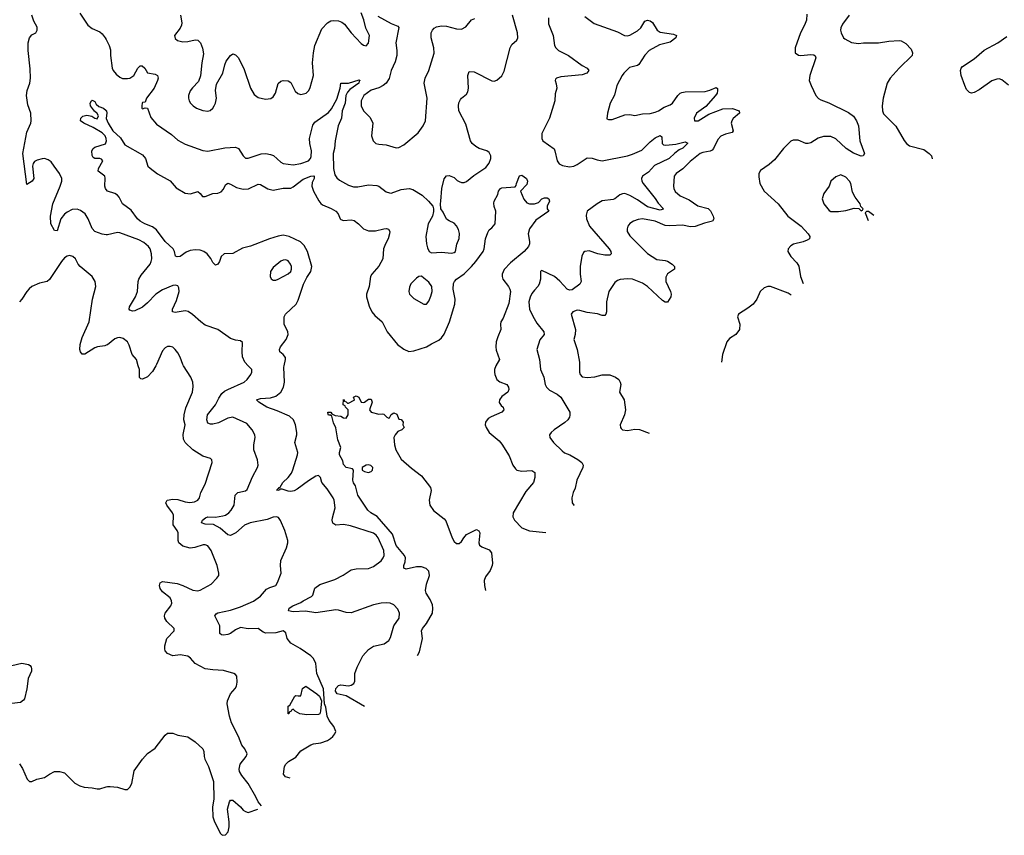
# Model space of a CAD drawing. Header units: inches. Extents: x 2001573 to 2220545, y 644482 to 846830.
# Tile 252 of 256: x 2129312 to 2137150, y 686263 to 692755. Entities that reach past the tile are written whole.
import ezdxf

# ---------------------------------------------------------------- set-up
doc = ezdxf.new("R2010")
doc.units = ezdxf.units.IN
doc.header["$MEASUREMENT"] = 0
for name, color, linetype in [('C1628', 7, 'Continuous'), ('C1629', 7, 'Continuous'), ('C1638', 7, 'Continuous'), ('C1639', 7, 'Continuous')]:
    doc.layers.add(name, color=color, linetype=linetype)

msp = doc.modelspace()

# ---------------------------------------------------------------- linework, layer by layer
at = {"layer": 'C1628', "color": 5, "elevation": 280}
for points in [[(2129170, 687596.9), (2129330, 687631.7), (2129381.8, 687621.8), (2129394.5, 687614.5), (2129402.4, 687602.4), (2129406.5, 687590), (2129405, 687570), (2129379.6, 687510), (2129370, 687428.7), (2129350.3, 687350), (2129342.3, 687337.7), (2129319.6, 687320.4), (2129250, 687312.8)], [(2129310, 686831), (2129335.6, 686795.6), (2129370.7, 686710.7), (2129390, 686691.3), (2129410, 686691), (2129449.4, 686710.6), (2129510, 686722.8), (2129549, 686750), (2129590, 686770.6), (2129630, 686770.6), (2129670, 686759.1), (2129750, 686678.8), (2129790, 686657.3), (2129826.2, 686646.2), (2129890, 686641.3), (2129930, 686631.8), (2129950, 686633.4), (2130000, 686648.9)]]:
    msp.add_lwpolyline(points, dxfattribs=at)
at = {"layer": 'C1629', "color": 5}
for points, elevation in [([(2130000, 691043.5), (2129970, 691048), (2129910, 691069.6), (2129890, 691092.7), (2129856.8, 691170), (2129832.1, 691210), (2129796.8, 691236.8), (2129770, 691246.8), (2129730, 691243.5), (2129690, 691223.5), (2129670, 691206.4), (2129640.2, 691170), (2129610, 691072.7), (2129590, 691078), (2129560.3, 691130), (2129556.5, 691190), (2129575.6, 691290), (2129634, 691430), (2129646.6, 691470), (2129647.8, 691490), (2129630, 691529.3), (2129587.8, 691590), (2129562, 691622), (2129539.3, 691639.3), (2129510, 691648.5), (2129490, 691647.6), (2129450, 691636.5), (2129430, 691624.7), (2129418.3, 691610), (2129413.7, 691590), (2129424.7, 691490), (2129410.7, 691469.3), (2129370, 691444), (2129336.6, 691690), (2129370, 691860.5), (2129400.5, 691930), (2129404.7, 691950), (2129400.3, 692010), (2129377.5, 692077.5), (2129367.3, 692150), (2129370.9, 692190), (2129392.2, 692250), (2129399.1, 692290), (2129395.9, 692364.1), (2129380.1, 692510), (2129380.4, 692570), (2129390, 692611.5), (2129410, 692633.8), (2129441.6, 692650), (2129452, 692670), (2129450, 692694.5), (2129423.7, 692743.7), (2129407.6, 692790)], 260), ([(2129790, 692807.8), (2129855.3, 692710), (2129890, 692683.6), (2129950, 692658.3), (2129970, 692642), (2129993.4, 692610), (2130000, 692597.6)], 260), ([(2130000, 691807.6), (2129999.6, 691810), (2129991.5, 691830), (2129970, 691853), (2129896.9, 691896.9), (2129824, 691930), (2129795.3, 691950), (2129798, 691970), (2129813.6, 691986.4), (2129846.3, 691993.7), (2129885.7, 691985.7), (2129910, 691970.8), (2129930, 691966.8), (2129932, 691970), (2129939.5, 691990), (2129930, 692009), (2129907.7, 692027.7), (2129875.6, 692070), (2129874.5, 692090), (2129884.5, 692110), (2129890, 692114.4), (2129910, 692104), (2129922.2, 692082.2), (2129942.5, 692062.5), (2129980.5, 692050), (2130000, 692032.5)], 240), ([(2130000, 691972), (2129999.6, 691970), (2130000, 691969.1)], 240), ([(2130000, 691404.2), (2129996, 691410), (2129989.5, 691430), (2129992.3, 691492.3), (2129989.2, 691510), (2129938, 691550), (2129939.5, 691570), (2129973.2, 691630), (2129963.2, 691643.2), (2129950, 691649.3), (2129910, 691649.4), (2129897.6, 691657.6), (2129890, 691674), (2129885.6, 691710), (2129896.3, 691730), (2129910, 691740.9), (2129994.7, 691765.3), (2130000, 691781.3)], 240), ([(2130000, 690163.3), (2129990, 690159.3), (2129930.9, 690150.9), (2129910, 690143.4), (2129830, 690092.9), (2129810, 690091.2), (2129796.4, 690110), (2129791.6, 690130), (2129793.8, 690170), (2129810, 690224.4), (2129865.8, 690350), (2129890.9, 690530), (2129919.6, 690630), (2129911.8, 690670), (2129890, 690709.3), (2129794.5, 690790), (2129778.4, 690810), (2129757.6, 690850), (2129736, 690870), (2129710, 690878), (2129690, 690872.6), (2129670, 690859.7), (2129643.9, 690830), (2129550, 690686), (2129530, 690671.5), (2129470, 690658), (2129410, 690630.6), (2129386.9, 690613.1), (2129368.6, 690591.4), (2129330, 690530.8), (2129310, 690508.4)], 280)]:
    msp.add_lwpolyline(points, dxfattribs=dict(at, elevation=elevation))
at = {"layer": 'C1638', "color": 5}
for points, elevation in [([(2130396.2, 690000), (2130370, 689953.3), (2130330, 689913), (2130290, 689892.3), (2130275.5, 689895.5), (2130266.6, 689906.6), (2130265.1, 689970), (2130256.4, 690000)], 280), ([(2131237.2, 686498.3), (2131210, 686528), (2131192.3, 686570), (2131130, 686675.1), (2131079.3, 686739.3), (2131062, 686770), (2131059.5, 686790), (2131067, 686830), (2131114, 686890), (2131122, 686910), (2131105.2, 686950), (2131081.4, 686981.4), (2131054.3, 687050), (2130998.8, 687158.8), (2130981.5, 687210), (2130963, 687310), (2130966.9, 687333.1), (2130991.3, 687388.7), (2131027, 687430), (2131037.6, 687450), (2131042.7, 687482.7), (2131041.2, 687530), (2131030, 687544), (2131018, 687550), (2130934.2, 687574.2), (2130850, 687578.7), (2130788.6, 687588.6), (2130710, 687629.7), (2130672.8, 687672.8), (2130650, 687688.3), (2130590, 687699.7), (2130530, 687691.5), (2130489.6, 687710), (2130469.7, 687730), (2130466.3, 687746.3), (2130467.4, 687770), (2130484.4, 687830), (2130540.9, 687890), (2130541.2, 687910), (2130484.5, 687964.5), (2130468.2, 687990), (2130464, 688010), (2130469.7, 688030), (2130515.3, 688090), (2130523.8, 688110), (2130522, 688130), (2130510, 688153.5), (2130450, 688201.2), (2130430, 688227.3), (2130425, 688250), (2130430, 688271.1), (2130450, 688283.5), (2130566, 688266), (2130611.9, 688251.9), (2130690, 688214.2), (2130730.7, 688209.3), (2130750, 688214.9), (2130837.7, 688262.3), (2130882.9, 688310), (2130896.2, 688330), (2130898.4, 688350), (2130883, 688410), (2130837.7, 688530), (2130810, 688567.6), (2130790, 688575.4), (2130773.9, 688573.9), (2130707.6, 688552.4), (2130670, 688547.4), (2130610, 688563.4), (2130579.8, 688590), (2130572.5, 688610), (2130574.6, 688670), (2130566.6, 688690), (2130535, 688735), (2130537.4, 688810), (2130529.9, 688830), (2130484.2, 688890), (2130475.3, 688910), (2130487, 688930), (2130530, 688938), (2130570, 688936.1), (2130630, 688916.8), (2130667.8, 688912.2), (2130702.8, 688917.2), (2130729.5, 688930), (2130743, 688950), (2130755.1, 688990), (2130790, 689057.3), (2130843.6, 689230), (2130842.7, 689250), (2130830, 689262.7), (2130770, 689279.7), (2130691.6, 689331.6), (2130630, 689389.6), (2130615.5, 689415.5), (2130613.2, 689453.2), (2130628.5, 689530), (2130619.8, 689570), (2130620.8, 689610), (2130635.7, 689664.3), (2130688, 689790), (2130694.2, 689834.2), (2130689.6, 689870), (2130673.6, 689910), (2130616.1, 690000)], 280), ([(2131464.8, 686718.5), (2131427.9, 686727.9), (2131413.3, 686750), (2131420.5, 686810), (2131429.7, 686830), (2131452, 686850), (2131510, 686884.2), (2131550, 686934.3), (2131630, 686984.2), (2131650, 686991.1), (2131710, 686998.5), (2131761.8, 687018.2), (2131787, 687033), (2131804.5, 687050), (2131820.7, 687070), (2131827.6, 687090), (2131814.3, 687130), (2131775.9, 687175.9), (2131760.4, 687210), (2131750, 687282), (2131739.5, 687310), (2131730, 687429.3), (2131677.2, 687550), (2131669.7, 687629.7), (2131651.2, 687671.2), (2131631.2, 687691.2), (2131546, 687750), (2131470, 687793.3), (2131440.5, 687830), (2131430, 687873.2), (2131410.9, 687890.9), (2131350, 687875.4), (2131272.5, 687872.5), (2131250, 687879.4), (2131210, 687907.8), (2131130, 687906.8), (2131070, 687915.9), (2131030, 687898.7), (2130990, 687869.8), (2130970, 687861.5), (2130935.6, 687855.6), (2130918.7, 687858.7), (2130905.6, 687870), (2130904.8, 687930), (2130866, 688010), (2130875.2, 688024.8), (2130890, 688034.6), (2130990, 688056), (2131070, 688080.6), (2131172.9, 688127.1), (2131230, 688167), (2131278, 688222), (2131303.5, 688236.5), (2131350, 688250.4), (2131365.2, 688274.8), (2131393.2, 688350), (2131388.9, 688410), (2131391.9, 688450), (2131436.9, 688550), (2131447.6, 688590), (2131447.6, 688610), (2131422.6, 688690), (2131389.7, 688769.7), (2131372.4, 688792.4), (2131357.4, 688797.4), (2131330, 688794.7), (2131282.8, 688777.2), (2131146.4, 688750), (2131102.3, 688730), (2131031.8, 688670), (2130990, 688649.8), (2130970, 688653.7), (2130907.1, 688707.1), (2130855.3, 688735.3), (2130790, 688739.4), (2130760.5, 688750), (2130766.9, 688770), (2130791.5, 688790), (2130810, 688796.6), (2130870, 688795.9), (2130930, 688805.2), (2130950, 688811.8), (2130978.2, 688830), (2130996.2, 688850), (2131019.4, 688890), (2131028.8, 688971.2), (2131049.8, 688990.2), (2131110, 689004.2), (2131123.9, 689016.1), (2131164.8, 689115.2), (2131205.6, 689190), (2131209.6, 689210), (2131204.2, 689250), (2131176.9, 689330), (2131176.9, 689370), (2131187, 689430), (2131183.7, 689450), (2131163.7, 689490), (2131121.6, 689541.6), (2131010, 689589.7), (2130970, 689583.9), (2130894.7, 689545.3), (2130850, 689534.5), (2130830, 689534.3), (2130810, 689543.6), (2130800.8, 689570), (2130807.1, 689610), (2130870.4, 689689.6), (2130896.7, 689743.3), (2130921, 689779), (2130942.3, 689797.7), (2130967.9, 689812.1), (2131099.7, 689870), (2131123.5, 689890), (2131153, 689930), (2131160.5, 689950), (2131158.9, 689970), (2131131.2, 690000)], 260), ([(2132055.9, 687288.6), (2131912.4, 687372.4), (2131839.5, 687390), (2131826.2, 687410), (2131829.3, 687430.7), (2131850, 687454.7), (2131870, 687461.2), (2131930, 687451.7), (2131950, 687457), (2131971.8, 687470), (2131980.5, 687490), (2131981, 687550), (2131997.8, 687602.2), (2132044.5, 687690), (2132090, 687742.8), (2132130, 687769.1), (2132213.1, 687786.9), (2132250, 687813.4), (2132264, 687836), (2132291.2, 687928.8), (2132331.8, 687990), (2132335.6, 688030), (2132321.7, 688061.7), (2132290, 688098.4), (2132262, 688110), (2132230, 688113.7), (2132190, 688111.7), (2132130, 688098.4), (2131950, 688033.6), (2131910, 688035.9), (2131850, 688054.8), (2131830, 688056.8), (2131670, 688034), (2131586.3, 688046.3), (2131490, 688041.4), (2131452.7, 688050), (2131458.4, 688070), (2131487.3, 688090), (2131550, 688115.2), (2131570, 688130.2), (2131636.3, 688163.7), (2131645.3, 688174.7), (2131662.9, 688230), (2131701.6, 688258.4), (2131821, 688299), (2131887.8, 688332.2), (2131950, 688375.9), (2131990, 688384.5), (2132090, 688386.6), (2132130, 688401.6), (2132190, 688448.1), (2132206.4, 688470), (2132213.5, 688490), (2132209.8, 688530), (2132165, 688630), (2132150, 688652), (2132130, 688666.6), (2131946.7, 688726.7), (2131890, 688735.3), (2131830, 688731.5), (2131806.2, 688746.2), (2131800.5, 688770), (2131802.2, 688790), (2131823.9, 688870), (2131816.4, 688930), (2131808.3, 688950), (2131759.8, 689019.8), (2131716.2, 689070), (2131706.6, 689110), (2131690, 689126.6), (2131670, 689121.6), (2131610, 689085.3), (2131522, 689018), (2131495.9, 689004.1), (2131470, 688999.5), (2131450, 689001.8), (2131400.9, 689019.1), (2131382, 689018), (2131381, 689010), (2131370, 689006), (2131355.3, 689010), (2131364.8, 689015.2), (2131370, 689024.7), (2131376.4, 689023.6), (2131375.3, 689030), (2131386.2, 689033.8), (2131406, 689070), (2131449.8, 689110), (2131475.1, 689144.9), (2131487.9, 689172.1), (2131524.8, 689290), (2131526.6, 689310), (2131503.5, 689390), (2131519.1, 689450), (2131519.7, 689470), (2131507.7, 689530), (2131491.7, 689570), (2131459.2, 689599.2), (2131362.2, 689642.2), (2131279.7, 689670), (2131216.9, 689710), (2131197.2, 689730), (2131230, 689740.3), (2131310, 689743.8), (2131350, 689758), (2131391.4, 689788.6), (2131413.6, 689830), (2131421.3, 689870), (2131414.6, 689990), (2131416.7, 690000)], 240), ([(2133102, 690000), (2133101.3, 689998.7), (2133092.7, 689970), (2133092.4, 689950), (2133094.4, 689930), (2133111.8, 689891.8), (2133133.4, 689873.4), (2133191.5, 689851.5), (2133203.8, 689830), (2133205.5, 689810), (2133199.1, 689790), (2133150, 689756.2), (2133130.5, 689730), (2133128.5, 689708.5), (2133144.4, 689684.4), (2133161, 689670), (2133166, 689650), (2133151, 689630), (2133065.1, 689594.9), (2133040.3, 689579.7), (2133019.1, 689550), (2133018, 689530), (2133024.9, 689510), (2133050.5, 689470), (2133130, 689402), (2133150, 689377.3), (2133210, 689282.8), (2133237.1, 689210), (2133259, 689179), (2133271, 689170), (2133310, 689160.9), (2133390, 689166), (2133414, 689150), (2133414.4, 689110), (2133401.3, 689070), (2133342, 688998), (2133240.3, 688830), (2133237, 688797), (2133250.3, 688770.3), (2133309.2, 688709.2), (2133370, 688685.2), (2133500.2, 688672.1)], 240), ([(2133455.7, 690000), (2133458.3, 689970), (2133485.3, 689910), (2133494.6, 689850), (2133506, 689830), (2133530, 689804.9), (2133590, 689774.6), (2133620.5, 689750), (2133690.4, 689629.6), (2133692.8, 689607.2), (2133688.8, 689590), (2133676.5, 689570), (2133652.5, 689547.5), (2133566, 689490), (2133543, 689470), (2133530.6, 689450), (2133533.4, 689430), (2133562.4, 689390), (2133630, 689321.7), (2133650, 689306.7), (2133690.9, 689290.9), (2133755, 689255), (2133787, 689230), (2133798, 689210), (2133796, 689190), (2133747.6, 689090), (2133735.4, 689024.6), (2133718, 688990), (2133707.7, 688950), (2133710.4, 688910), (2133723.8, 688890), (2133725.6, 688888.6)], 260), ([(2133768.9, 690000), (2133768.9, 689950), (2133774.4, 689930), (2133790, 689912.7), (2133830, 689906.5), (2133890, 689913.2), (2133950, 689928), (2134010, 689927.2), (2134054, 689910), (2134080.7, 689890), (2134093, 689870), (2134096.4, 689850), (2134088.4, 689790), (2134123.1, 689730), (2134134.9, 689650), (2134128.2, 689610), (2134093.4, 689530), (2134094.8, 689510), (2134101.1, 689501.1), (2134112, 689490), (2134150, 689483.8), (2134210, 689495.8), (2134246.2, 689493.8), (2134323.1, 689463)], 280), ([(2132478.9, 687693.4), (2132496, 687724), (2132519.9, 687830), (2132511.1, 687890), (2132519.9, 687910), (2132551, 687949), (2132597.9, 688030), (2132602.4, 688070), (2132597.6, 688097.6), (2132579.4, 688139.4), (2132547, 688190), (2132543.1, 688210), (2132550, 688260.7), (2132573.5, 688330), (2132570, 688365.2), (2132547.7, 688387.7), (2132510, 688399.2), (2132470, 688398.9), (2132390, 688381.2), (2132370, 688388.7), (2132369.5, 688409.5), (2132381.7, 688438.3), (2132384.2, 688470), (2132375.6, 688490), (2132309.9, 688569.9), (2132278.7, 688658.7), (2132159.2, 688799.2), (2132106.9, 688830), (2132083.1, 688850), (2132003.1, 688970), (2131984.4, 689044.4), (2131970, 689069.3), (2131964.4, 689090), (2131969.1, 689169.1), (2131960.4, 689180.4), (2131910, 689189.6), (2131890, 689215.3), (2131883.6, 689243.6), (2131859.3, 689290), (2131857.2, 689310), (2131869.2, 689350), (2131846, 689410), (2131830, 689506), (2131810, 689546), (2131798, 689598), (2131787.3, 689607.3), (2131770, 689608), (2131767.3, 689612.7), (2131766, 689630), (2131790, 689632), (2131798, 689618), (2131823.6, 689603.6), (2131870, 689598), (2131890, 689584.7), (2131910, 689582), (2131928, 689610), (2131926, 689650), (2131906, 689670), (2131902, 689682), (2131886, 689690), (2131890, 689732), (2131898, 689718), (2131910, 689714), (2131922, 689702), (2131930, 689702), (2131974.6, 689725.4), (2131978, 689730), (2131968.7, 689750), (2131990, 689762), (2132011.3, 689750), (2132031.6, 689711.6), (2132046.4, 689706.4), (2132058, 689710), (2132090, 689734), (2132110, 689734), (2132118.8, 689710), (2132096, 689650), (2132110.8, 689630.8), (2132170, 689616), (2132198, 689618), (2132210, 689614), (2132234, 689590), (2132250, 689582), (2132255.3, 689584.7), (2132268.9, 689611.1), (2132290, 689624.7), (2132314.4, 689614.4), (2132330, 689574), (2132350, 689571.3), (2132359.8, 689559.8), (2132364.7, 689550), (2132362, 689530), (2132374, 689510), (2132354, 689490), (2132323.1, 689476.9), (2132300.7, 689450), (2132290.5, 689430), (2132294.9, 689370), (2132306, 689330), (2132350, 689257.6), (2132430, 689185.3), (2132510, 689124.9), (2132583.1, 689030), (2132587, 689007), (2132572.1, 688930), (2132577.8, 688890), (2132607.4, 688847.4), (2132690, 688782.3), (2132705, 688765), (2132754.6, 688630), (2132770, 688600.5), (2132790, 688586), (2132810, 688584.4), (2132830, 688600.5), (2132847.6, 688630), (2132870, 688655.8), (2132950, 688698), (2132966.7, 688686.7), (2132974.9, 688670), (2132967, 688590), (2132972, 688572), (2132990, 688559.5), (2133050, 688533.7), (2133068.2, 688510), (2133076.4, 688430), (2133074, 688410), (2133058, 688370), (2133020.2, 688319.8), (2133009.1, 688290), (2133011.1, 688250), (2133020.7, 688212)], 220), ([(2130000, 686648.9), (2130010, 686652), (2130032.3, 686652.3), (2130090, 686645.5), (2130150, 686627.7), (2130170, 686627.3), (2130190, 686646), (2130203.6, 686676.4), (2130224.4, 686775.6), (2130289.3, 686870), (2130330, 686914.8), (2130390, 686957.3), (2130470, 687061), (2130490, 687076), (2130530, 687076), (2130570, 687061), (2130650, 687046.8), (2130710, 687006.8), (2130770.6, 686950), (2130778, 686930), (2130780.4, 686890), (2130786.4, 686870), (2130815.8, 686810), (2130854.4, 686690), (2130858, 686550), (2130847.3, 686490), (2130850.7, 686410), (2130863, 686370), (2130910, 686278), (2130918, 686270), (2130930, 686262.8), (2130950, 686266.8), (2130972.7, 686290), (2130979.3, 686330), (2130979.3, 686370), (2130965.2, 686470), (2130982, 686530), (2130990, 686542), (2131010, 686542), (2131071.3, 686490), (2131090, 686462), (2131110, 686451.3), (2131130, 686444.7), (2131209, 686471)], 280)]:
    msp.add_lwpolyline(points, dxfattribs=dict(at, elevation=elevation))
for points, elevation in [([(2132090, 689212), (2132070, 689209.3), (2132038, 689190), (2132038, 689170), (2132057.3, 689157.3), (2132090, 689150.8), (2132110, 689158), (2132122, 689170), (2132124, 689190), (2132106.3, 689206.3)], 220), ([(2131597.2, 687222.8), (2131542, 687230), (2131506, 687250), (2131490, 687266), (2131478, 687262), (2131474, 687250), (2131458, 687242), (2131454, 687230), (2131449.5, 687229.5), (2131448.7, 687290), (2131462, 687298), (2131502, 687370), (2131510, 687376), (2131528, 687372), (2131550, 687374), (2131562.7, 687430), (2131590, 687450.6), (2131678, 687390), (2131698, 687370), (2131714, 687334), (2131706.8, 687250), (2131701, 687230), (2131690, 687225.1)], 260)]:
    msp.add_lwpolyline(points, close=True, dxfattribs=dict(at, elevation=elevation))
at = {"layer": 'C1639', "color": 5}
for points, elevation in [([(2130000, 692597.6), (2130025.3, 692550), (2130035.8, 692515.8), (2130036.1, 692470), (2130047.4, 692370), (2130055.3, 692350), (2130079.9, 692319.9), (2130110, 692297), (2130130, 692287.8), (2130170, 692285.8), (2130190, 692290.2), (2130222, 692310), (2130252.6, 692370), (2130270, 692387.4), (2130287.1, 692387.1), (2130308.4, 692370), (2130330.4, 692330.4), (2130390, 692321.1), (2130410.4, 692310), (2130414.6, 692290), (2130409, 692270), (2130382.4, 692210), (2130322, 692130), (2130310, 692098), (2130290, 692095.3), (2130286, 692090), (2130284.7, 692070), (2130284.7, 692050), (2130290, 692044.7), (2130310, 692054), (2130330, 692051), (2130357, 691977), (2130402.6, 691922.6), (2130520, 691840), (2130570, 691795.3), (2130630, 691764.9), (2130770, 691712.7), (2130810, 691708.9), (2130944.6, 691735.4), (2131030, 691739.4), (2131052.8, 691730), (2131090, 691670.5), (2131110, 691652.7), (2131130, 691652.2), (2131234.1, 691685.9), (2131271.6, 691688.4), (2131310, 691682.3), (2131333.4, 691673.4), (2131390, 691621.2), (2131410, 691608.8), (2131490, 691600.1), (2131550, 691610.1), (2131610, 691630.9), (2131626.5, 691650), (2131633.1, 691666.9), (2131635.2, 691710), (2131621.5, 691770), (2131619.2, 691810), (2131644.6, 691915.4), (2131661.9, 691938.1), (2131770, 692016.6), (2131794, 692046), (2131837.8, 692122.2), (2131863.4, 692210), (2131869.8, 692250.2), (2131930.8, 692249.2), (2132015.3, 692275.3), (2132022, 692270), (2132015.6, 692264.4), (2132013, 692250), (2131940.7, 692199.3), (2131921.3, 692178.7), (2131909.5, 692150.5), (2131903.3, 692090), (2131878.9, 692030), (2131874.1, 691970), (2131848.5, 691910), (2131822.7, 691790), (2131817.5, 691730), (2131806.7, 691690), (2131809.5, 691569.5), (2131820.4, 691520.4), (2131835.6, 691495.6), (2131857.6, 691477.6), (2131930, 691438.7), (2131970, 691424.6), (2132004.8, 691424.8), (2132090, 691440.9), (2132154.6, 691434.6), (2132170.3, 691430.3), (2132230, 691385.5), (2132255.2, 691375.2), (2132270, 691374.9), (2132350, 691401.7), (2132411.6, 691411.6), (2132442.5, 691402.5), (2132516.7, 691356.7), (2132567.3, 691310), (2132601, 691270), (2132607.3, 691250), (2132607.3, 691227.3), (2132598.4, 691190), (2132564.9, 691130), (2132545.3, 691030), (2132550.4, 690970.4), (2132559.1, 690939.1), (2132570.7, 690910.7), (2132590, 690898.8), (2132670, 690903.7), (2132750, 690896.5), (2132770, 690901.3), (2132780.7, 690910), (2132791, 690969), (2132810, 691012), (2132813.5, 691053.5), (2132805.1, 691085.1), (2132790, 691113.2), (2132770, 691135.1), (2132730, 691152.3), (2132710, 691166), (2132683.2, 691223.2), (2132665.2, 691250), (2132661.2, 691290), (2132666, 691310), (2132671.6, 691410), (2132691.6, 691488.4), (2132710, 691510.8), (2132730, 691514), (2132770, 691497.3), (2132794, 691474), (2132810, 691465.5), (2132830, 691458), (2132850, 691458), (2132870, 691468), (2132926.3, 691513.7), (2133021.8, 691578.2), (2133050, 691612.7), (2133062.9, 691650), (2133063.7, 691670), (2133050, 691697.2), (2133030, 691710.6), (2132970.5, 691730.5), (2132944.4, 691744.4), (2132914, 691770), (2132899.8, 691790), (2132863.3, 691923.3), (2132808.2, 692030), (2132806.6, 692070), (2132808.5, 692091.5), (2132821.4, 692118.6), (2132829.8, 692130.2), (2132870, 692160.5), (2132880.1, 692179.9), (2132886, 692210), (2132878.4, 692310), (2132890, 692342), (2132930, 692339.1), (2133070, 692267.2), (2133090, 692265.7), (2133110, 692272.9), (2133150, 692308), (2133170, 692344.2), (2133216.2, 692530), (2133230, 692555.8), (2133270, 692592.6), (2133279, 692610), (2133274.7, 692650), (2133235.5, 692790)], 260), ([(2130592.7, 692790), (2130602.4, 692730), (2130601.3, 692710), (2130590, 692686.6), (2130543.8, 692630), (2130550, 692606), (2130568.6, 692588.6), (2130610, 692578.4), (2130650, 692580.4), (2130710, 692595.5), (2130730, 692590.7), (2130750.3, 692570.3), (2130768.5, 692528.5), (2130776.7, 692483.3), (2130763, 692410), (2130752.8, 692307.2), (2130736.7, 692263.3), (2130687.1, 692212.9), (2130670, 692189), (2130657.1, 692150), (2130657.1, 692130), (2130661.6, 692110), (2130672.7, 692090), (2130692.4, 692070), (2130719.1, 692050), (2130770, 692031.8), (2130810, 692026.7), (2130828, 692032), (2130849.7, 692050.3), (2130860.5, 692070), (2130870, 692091), (2130877.7, 692130), (2130871.3, 692190), (2130877.7, 692242.3), (2130929.7, 692330), (2130944.2, 692395.8), (2130955.6, 692424.4), (2130989.7, 692470.3), (2131010, 692482), (2131030, 692475.5), (2131053.7, 692450), (2131098, 692358), (2131150.4, 692210.4), (2131178.8, 692158.8), (2131210, 692135.5), (2131270, 692122.4), (2131311.8, 692128.2), (2131330, 692141.3), (2131348.3, 692170), (2131370, 692246), (2131390, 692266), (2131410, 692271), (2131450, 692267.3), (2131470, 692254), (2131504.8, 692184.8), (2131525.8, 692165.8), (2131550, 692160.4), (2131593.2, 692170), (2131615.1, 692190), (2131625.6, 692214.4), (2131651.5, 692310), (2131643.8, 692410), (2131649.8, 692490), (2131660.7, 692550), (2131717.1, 692682.9), (2131761.6, 692730), (2131790, 692744.2), (2131810, 692747.4), (2131850, 692744.2), (2131875.9, 692735.9), (2131899.2, 692719.2), (2131950, 692650.4), (2132030, 692564.9), (2132050, 692550.7), (2132070, 692547.3), (2132090, 692567.3), (2132096.4, 692630), (2132067.9, 692687.9), (2132053, 692753), (2132031.1, 692810)], 280), ([(2132163.2, 692783.2), (2132270, 692725.3), (2132323.4, 692703.4), (2132331.6, 692691.6), (2132305.6, 692570), (2132315.8, 692510), (2132313.6, 692470), (2132300.5, 692419.5), (2132270, 692349), (2132254.7, 692285.3), (2132230.4, 692250), (2132206, 692230), (2132170, 692211), (2132110, 692192.5), (2132052.8, 692150), (2132029.3, 692110), (2132029.4, 692069.4), (2132048.9, 692030), (2132098.7, 691978.7), (2132116.3, 691950), (2132123, 691930), (2132112.7, 691830), (2132127.3, 691790), (2132146.8, 691770), (2132170, 691763), (2132230, 691757.4), (2132310, 691733.7), (2132330, 691737), (2132370, 691757.6), (2132484.7, 691855.3), (2132523.6, 691910), (2132541.6, 691950), (2132556, 692130), (2132532.6, 692250), (2132540.5, 692290), (2132568.3, 692350), (2132611.3, 692488.7), (2132609, 692530), (2132586.6, 692610), (2132588.1, 692650), (2132597.2, 692670), (2132612.5, 692687.5), (2132630, 692698.4), (2132670, 692706.8), (2132710, 692703.8), (2132790, 692683.1), (2132830, 692679.5), (2132862.6, 692697.4), (2132910, 692753), (2132936.6, 692763.4)], 280), ([(2133522.2, 692770), (2133522.2, 692722.2), (2133558.5, 692630), (2133570.3, 692550), (2133579.5, 692530), (2133600.5, 692510), (2133681.6, 692470), (2133790, 692390.3), (2133831, 692370), (2133844, 692350), (2133827.7, 692330), (2133790, 692315.6), (2133620.6, 692299.4), (2133584.7, 692290), (2133578.8, 692281.2), (2133574.8, 692270), (2133583.8, 692243.8), (2133588.2, 692210), (2133574.6, 692165.4), (2133572.7, 692110), (2133530.4, 691970), (2133469.2, 691850), (2133467.8, 691810), (2133477, 691790), (2133566.1, 691726.1), (2133573.4, 691710), (2133590.2, 691630.2), (2133606.5, 691606.5), (2133633.2, 691593.2), (2133690, 691583.9), (2133722.7, 691590), (2133750, 691602.2), (2133830, 691655.3), (2133870, 691653.6), (2133910, 691638), (2133950, 691632.3), (2134150, 691672.2), (2134190, 691684.1), (2134264.3, 691715.7), (2134330, 691782.2), (2134370, 691813.4), (2134410, 691833.4), (2134423, 691823), (2134425.7, 691770), (2134438.3, 691758.3), (2134454.9, 691754.9), (2134534.9, 691765.1), (2134610, 691781.7), (2134630.5, 691770.5), (2134590, 691732), (2134562.1, 691717.9), (2134527.6, 691692.4), (2134482.5, 691650), (2134367, 691593), (2134318.3, 691541.7), (2134271.5, 691510), (2134262.7, 691490), (2134265.1, 691470), (2134275, 691450), (2134370, 691331.5), (2134394.6, 691294.6), (2134438, 691250), (2134434.6, 691245.4), (2134410, 691238.3), (2134310, 691263.8), (2134230, 691320.5), (2134170, 691355.2), (2134130, 691371.8), (2134110, 691369.7), (2134090, 691359.7), (2134050.4, 691330), (2134035.9, 691324.1), (2133950, 691312), (2133908, 691290), (2133830.5, 691230), (2133822.6, 691197.4), (2133824.6, 691170), (2133847.8, 691110), (2134004.9, 690930), (2134018, 690910), (2134020.5, 690890), (2134010, 690880.7), (2133970, 690880.3), (2133915.1, 690890), (2133846.2, 690913.8), (2133810.7, 690910), (2133799.7, 690900.3), (2133788.1, 690871.9), (2133773.6, 690790), (2133773.6, 690730), (2133780.9, 690670), (2133770, 690649.7), (2133710, 690605.1), (2133690, 690602), (2133670, 690608.7), (2133612.2, 690672.2), (2133570, 690709.8), (2133470, 690759), (2133464, 690756), (2133458, 690750), (2133459.5, 690690), (2133447.6, 690650), (2133437.4, 690630), (2133410, 690603), (2133390, 690575.1), (2133374.8, 690545.2), (2133365.5, 690510), (2133371.5, 690451.5), (2133395.9, 690395.9), (2133430, 690338.7), (2133484.9, 690270), (2133486.8, 690250), (2133452.5, 690207.5), (2133428.9, 690130), (2133451.4, 690050), (2133455.7, 690000)], 260), ([(2133810, 692781.3), (2133884.2, 692724.2), (2134070, 692657.1), (2134127.8, 692627.8), (2134150, 692626.5), (2134170, 692631.7), (2134230, 692665), (2134255.6, 692690), (2134290, 692743), (2134310, 692750.2), (2134330, 692744.9), (2134350, 692732), (2134386.9, 692670), (2134410, 692655.4), (2134518.2, 692638.2), (2134542, 692630), (2134534.6, 692610), (2134490, 692575.7), (2134406.2, 692553.8), (2134322.6, 692510), (2134290, 692472.8), (2134242.3, 692397.7), (2134230, 692388.8), (2134166.7, 692373.3), (2134122.3, 692330), (2134107.4, 692310), (2134067, 692230), (2134046.9, 692153.1), (2134012.7, 692090), (2133990.8, 692010.8), (2133986.8, 691966.8), (2133999.6, 691959.6), (2134030, 691959.1), (2134130, 691997), (2134170, 691999.5), (2134210, 691993.1), (2134270, 692006.5), (2134330, 692007.6), (2134370, 692018.9), (2134398, 692030), (2134442.8, 692057.2), (2134490, 692076.5), (2134509.7, 692090), (2134550.9, 692150), (2134570, 692169.1), (2134584.1, 692175.9), (2134610, 692180.6), (2134770, 692182.3), (2134806.6, 692193.4), (2134856, 692216), (2134868.1, 692208.1), (2134867.4, 692190), (2134863.5, 692170), (2134852.6, 692150), (2134775.4, 692064.6), (2134701.3, 692010), (2134680.5, 691970), (2134684.7, 691950), (2134712.3, 691950), (2134797.2, 692002.8), (2134910, 692046), (2134987.3, 692047.3), (2135040.3, 692030), (2135041.1, 692010), (2134992.1, 691967.9), (2134980.1, 691950), (2134976.8, 691930), (2134992.6, 691870), (2134984.5, 691855.5), (2134930, 691843), (2134893.7, 691826.3), (2134870, 691799.7), (2134835.7, 691730), (2134823.6, 691716.4), (2134810, 691708.8), (2134750, 691697.6), (2134730, 691688.9), (2134650, 691626.4), (2134591.7, 691568.3), (2134538.4, 691530), (2134522.6, 691510), (2134518, 691430), (2134520.3, 691410), (2134530, 691388), (2134570, 691352), (2134642, 691322), (2134710, 691274), (2134791.7, 691251.7), (2134811.9, 691231.9), (2134832, 691190), (2134838.2, 691170), (2134828.2, 691151.8), (2134764.6, 691135.4), (2134690, 691109.4), (2134650, 691105.2), (2134590, 691118), (2134486.7, 691113.3), (2134450, 691116.3), (2134370, 691150.4), (2134269.5, 691170.5), (2134235.4, 691164.6), (2134198, 691150), (2134170, 691131.3), (2134154, 691110), (2134147, 691090), (2134148.8, 691070), (2134170, 691034.9), (2134310, 690894), (2134385.3, 690845.3), (2134450, 690838.4), (2134470, 690832), (2134505.7, 690810), (2134524.2, 690790), (2134523.8, 690770), (2134470, 690731), (2134454.7, 690705.3), (2134455, 690670), (2134493.4, 690590), (2134498.7, 690570), (2134494.9, 690550), (2134470, 690506.6), (2134450, 690506.3), (2134430, 690520.4), (2134308.7, 690630), (2134270, 690658.7), (2134190, 690688.9), (2134150, 690691.7), (2134093.3, 690686.7), (2134070, 690679.7), (2134050, 690662.4), (2134002, 690590), (2133984.6, 690510), (2133983.8, 690430), (2133979.1, 690410), (2133970, 690400.9), (2133950, 690400.7), (2133912.6, 690412.6), (2133830, 690423.1), (2133770, 690440.5), (2133750, 690441.3), (2133714.8, 690430), (2133702, 690410), (2133736.9, 690290), (2133735.3, 690250), (2133722.3, 690210), (2133749, 690130), (2133768.9, 690030), (2133768.9, 690000)], 280), ([(2135579.2, 692799.2), (2135576.9, 692750), (2135560.9, 692710), (2135527.9, 692650), (2135485.7, 692530), (2135484.9, 692490), (2135512.5, 692472.5), (2135530, 692470.4), (2135610, 692478), (2135633.7, 692473.7), (2135646, 692466), (2135650.8, 692450), (2135601.7, 692310), (2135597.4, 692270), (2135611.7, 692230), (2135650, 692150.7), (2135670, 692128.4), (2135690, 692115.8), (2135753, 692093), (2135910, 692015.6), (2135950, 691985.7), (2135973.4, 691950), (2135990, 691910.7), (2136001.1, 691790), (2136037.3, 691690), (2136027.7, 691672.3), (2136010, 691668.2), (2135950, 691692.6), (2135891.3, 691730), (2135810, 691806), (2135770, 691824), (2135710, 691824.7), (2135669.3, 691810.7), (2135610, 691773.3), (2135590, 691768), (2135569.7, 691769.7), (2135510, 691796.3), (2135470, 691795.6), (2135450, 691787), (2135392.7, 691730), (2135321.8, 691638.2), (2135278.9, 691601.1), (2135210, 691554), (2135197.1, 691530), (2135195.2, 691504.8), (2135203.7, 691450), (2135238, 691390), (2135350, 691288.5), (2135426.7, 691190), (2135533.4, 691110), (2135590.3, 691050), (2135601.6, 691030), (2135599.1, 691010), (2135580.5, 690999.5), (2135550, 690987.1), (2135471.5, 690968.5), (2135450, 690955.6), (2135430.5, 690930), (2135428.2, 690910), (2135450.5, 690870), (2135498.4, 690818.4), (2135514.1, 690794.1), (2135527.7, 690710), (2135550.4, 690655.7)], 320), ([(2135914.4, 692790), (2135862, 692718), (2135850.3, 692690), (2135846.7, 692670), (2135850.4, 692650), (2135871.3, 692611.3), (2135881.5, 692601.5), (2135933.4, 692573.4), (2135990, 692564.2), (2136030.2, 692570.2), (2136149.8, 692570.2), (2136230, 692583.1), (2136314, 692590), (2136330, 692586.8), (2136366.2, 692566.2), (2136410, 692518.8), (2136419.3, 692490), (2136417.3, 692470), (2136312.3, 692367.7), (2136242.8, 692290), (2136217.3, 692250), (2136187, 692130), (2136178.9, 692070), (2136179.5, 692030), (2136190, 692004), (2136285.8, 691905.8), (2136352.8, 691792.8), (2136370.8, 691770), (2136396, 691750), (2136510, 691721.1), (2136553, 691690), (2136570, 691670.6), (2136576.7, 691646.6)], 340), ([(2137184.3, 692232.6), (2137130, 692277.1), (2137110, 692283.1), (2137090, 692281.8), (2137051.2, 692268.8), (2136950, 692197), (2136910, 692174.5), (2136890, 692169.6), (2136874.2, 692174.2), (2136850, 692199.3), (2136835.1, 692230), (2136807.6, 692310), (2136800.7, 692350), (2136806.6, 692370), (2136816.9, 692383.1), (2136910, 692443.1), (2136990, 692512.6), (2137097.6, 692570), (2137170, 692619.5)], 340), ([(2130000, 692032.5), (2130002.8, 692030), (2130006.7, 692010), (2130000, 691972)], 240), ([(2130000, 691969.1), (2130015.2, 691930), (2130054.7, 691870), (2130113.7, 691813.7), (2130150, 691758.4), (2130290, 691679.5), (2130313.7, 691650), (2130332.7, 691590), (2130350, 691572.7), (2130410, 691528.7), (2130510, 691472.2), (2130556.9, 691416.9), (2130630, 691373.1), (2130672.7, 691367.3), (2130730, 691386.8), (2130750, 691371), (2130767.9, 691347.9), (2130790, 691348.5), (2130849.8, 691370.2), (2130890, 691373.8), (2130915.6, 691384.4), (2130934.5, 691405.5), (2130950, 691439.3), (2130970, 691452.4), (2130990, 691446.7), (2131038.2, 691418.2), (2131090, 691405.6), (2131132.8, 691407.2), (2131210, 691444.4), (2131230, 691442.4), (2131288.7, 691408.7), (2131330, 691397.7), (2131410, 691414.4), (2131470, 691412.6), (2131490, 691423.2), (2131570, 691486.3), (2131630, 691510.2), (2131652.7, 691512.7), (2131657.3, 691510), (2131655.6, 691490), (2131640.8, 691459.2), (2131636.9, 691430), (2131651.3, 691390), (2131693, 691313), (2131710, 691290.4), (2131722, 691282), (2131791.7, 691251.7), (2131828.4, 691230), (2131846.7, 691210), (2131862.4, 691170), (2131870, 691163.1), (2131890, 691155.3), (2131950, 691161.7), (2131976, 691156), (2132010, 691130.7), (2132050.3, 691090.3), (2132090, 691073.1), (2132145.5, 691074.5), (2132210.4, 691090.4), (2132232.1, 691092.1), (2132247.9, 691087.9), (2132258, 691070), (2132255.8, 691050), (2132244.2, 691010), (2132223.1, 690970), (2132209.1, 690930.9), (2132202, 690850), (2132170, 690793), (2132115.3, 690730), (2132105, 690710), (2132093.6, 690630), (2132073.4, 690570), (2132073.7, 690550), (2132094.7, 690474.7), (2132114.4, 690430), (2132140.2, 690400.2), (2132197.4, 690350), (2132237, 690270), (2132319.3, 690170), (2132370, 690132.2), (2132410, 690114), (2132450, 690118), (2132550, 690150.3), (2132590, 690175.6), (2132650, 690204.9), (2132670, 690222.3), (2132690, 690250.3), (2132733.9, 690350), (2132777.3, 690490), (2132780.2, 690530), (2132762.9, 690610), (2132765.8, 690654.2), (2132772.6, 690670), (2132789.8, 690690.2), (2132850, 690731), (2132910, 690791), (2132944.2, 690830), (2133001.8, 690910), (2133008.9, 690930), (2133020.3, 691010), (2133038.2, 691061.8), (2133050, 691083), (2133070, 691097.1), (2133096.4, 691130), (2133103.5, 691230), (2133090, 691268.7), (2133086.5, 691293.5), (2133089.6, 691310), (2133117.3, 691362.7), (2133124.5, 691390), (2133139.7, 691410), (2133150, 691415.9), (2133256.9, 691423.1), (2133265.8, 691434.2), (2133266.9, 691450), (2133290, 691512), (2133310, 691516), (2133347.3, 691490), (2133354.9, 691470), (2133350, 691441.6), (2133298, 691390), (2133326.4, 691326.4), (2133350, 691295.8), (2133370, 691288.8), (2133411.5, 691288.5), (2133441, 691299), (2133469.7, 691330), (2133490, 691337.8), (2133510, 691337.4), (2133524.9, 691330), (2133530.5, 691310), (2133510.7, 691270), (2133511, 691250), (2133524.7, 691230), (2133420.4, 691159.6), (2133370.1, 691089.9), (2133360.7, 691050), (2133370.4, 690989.6), (2133370.5, 690970), (2133362.4, 690950), (2133328.8, 690910), (2133220.3, 690819.7), (2133170, 690765.3), (2133152.6, 690730), (2133151.8, 690710), (2133157.7, 690690), (2133203.2, 690630), (2133214.2, 690610), (2133218.2, 690590), (2133205.4, 690494.6), (2133160.4, 690379.6), (2133143.7, 690350), (2133139.5, 690330), (2133143.1, 690290), (2133117.4, 690230), (2133106.3, 690190), (2133102.6, 690150), (2133105.5, 690125.5), (2133130.7, 690050), (2133102, 690000)], 240), ([(2130000, 691781.3), (2130002.9, 691790), (2130000, 691807.6)], 240), ([(2131416.7, 690000), (2131427.2, 690050), (2131426.9, 690066.9), (2131410, 690089.6), (2131383.6, 690110), (2131379.7, 690130), (2131389.7, 690150), (2131434.8, 690210), (2131448.8, 690250), (2131447.7, 690270), (2131418.9, 690330), (2131416.8, 690390), (2131428, 690412), (2131513.3, 690490), (2131530, 690522.4), (2131571.7, 690650), (2131598.2, 690701.8), (2131630.7, 690750), (2131637.3, 690790), (2131603.2, 690910), (2131577.3, 690957.3), (2131547.1, 690987.1), (2131458.3, 691030), (2131410, 691038.8), (2131370, 691031.9), (2131300.3, 691010), (2131150, 690952.7), (2131085.2, 690934.8), (2131010, 690894.7), (2130941, 690890), (2130915.5, 690870), (2130902.4, 690830), (2130890, 690809.3), (2130870, 690802), (2130850, 690820.9), (2130833.7, 690853.7), (2130805.1, 690890), (2130778.4, 690910), (2130750, 690919), (2130710, 690923.7), (2130670, 690917.4), (2130637, 690903), (2130590, 690869.7), (2130566.6, 690866.6), (2130551.9, 690871.9), (2130544.2, 690910), (2130535.1, 690930), (2130470, 690988.5), (2130401.2, 691081.2), (2130370, 691105.3), (2130308.9, 691128.9), (2130270.8, 691150), (2130249, 691170), (2130199.1, 691239.1), (2130129.7, 691290), (2130102.9, 691342.9), (2130090, 691359.1), (2130070, 691371.1), (2130010, 691389.6), (2130000, 691404.2)], 240), ([(2136110.6, 691196.7), (2136070, 691228), (2136052.7, 691227.3), (2136042, 691218), (2136067.4, 691155)], 340), ([(2131131.2, 690000), (2131103.5, 690030), (2131086, 690070), (2131082.2, 690110), (2131085.2, 690185.2), (2131070, 690199), (2131030, 690204.5), (2130990, 690217), (2130889.2, 690290), (2130790, 690323.1), (2130753, 690350), (2130688.5, 690408.5), (2130652.3, 690432.3), (2130630, 690438.3), (2130550, 690424), (2130529.7, 690429.7), (2130528, 690450), (2130561.2, 690518.8), (2130581, 690590), (2130579.7, 690619.7), (2130570, 690635.6), (2130550, 690640.5), (2130530, 690637.7), (2130450, 690604.4), (2130396.3, 690570), (2130330, 690500.3), (2130290, 690467.7), (2130230, 690436.8), (2130210, 690434.2), (2130190, 690441.6), (2130182.4, 690450), (2130187.2, 690470), (2130235.4, 690550), (2130250.6, 690590), (2130255.9, 690670), (2130261.6, 690690), (2130280, 690720), (2130350.4, 690809.6), (2130359.3, 690830), (2130363.8, 690850), (2130362.8, 690890), (2130350.9, 690930), (2130337.2, 690950), (2130300.2, 690980.2), (2130261.7, 691001.7), (2130110, 691057.6), (2130090, 691059.7), (2130010, 691042), (2130000, 691043.5)], 260), ([(2135452.5, 690561.1), (2135430, 690577.2), (2135290, 690629.8), (2135267.8, 690632.2), (2135238.6, 690621.4), (2135208.2, 690591.8), (2135179.5, 690530), (2135150.4, 690490), (2135110, 690458.7), (2135033.4, 690410), (2135026, 690390), (2135046.3, 690330), (2135041.3, 690290), (2135014.3, 690250), (2134963.8, 690216.2), (2134940.3, 690190), (2134907.2, 690090), (2134898.4, 690030), (2134899.2, 690027.4)], 320), ([(2130256.4, 690000), (2130242, 690050), (2130208.8, 690090), (2130184.5, 690164.5), (2130171.2, 690190), (2130136.5, 690216.5), (2130110, 690224.4), (2130090, 690223.5), (2130070, 690215.6), (2130010, 690167.4), (2130000, 690163.3)], 280), ([(2130616.1, 690000), (2130609.7, 690010), (2130589.7, 690069.7), (2130570, 690102.7), (2130549.4, 690130), (2130530, 690147), (2130510, 690154), (2130490, 690154), (2130470, 690143.7), (2130450, 690119.3), (2130401.8, 690010), (2130396.2, 690000)], 280)]:
    msp.add_lwpolyline(points, dxfattribs=dict(at, elevation=elevation))
for points, elevation in [([(2135850, 691519.5), (2135810, 691504.5), (2135770.7, 691470), (2135757.3, 691430), (2135713.4, 691370), (2135701.6, 691330), (2135713.4, 691290), (2135756.7, 691236.7), (2135770, 691228), (2135830, 691228.5), (2135890, 691237.1), (2135954.4, 691254.4), (2135992.7, 691252.7), (2136010, 691234), (2136022, 691238), (2136026, 691250), (2136007.3, 691267.3), (2136002, 691290), (2135962.7, 691342.7), (2135941, 691381), (2135929.5, 691450), (2135917.6, 691470), (2135890, 691502)], 340), ([(2131430, 690843.6), (2131410, 690841.6), (2131390, 690831.8), (2131330, 690780.9), (2131308.8, 690751.2), (2131305.5, 690710), (2131313, 690693), (2131330, 690680.7), (2131350, 690681.6), (2131370, 690688.7), (2131450, 690732.4), (2131469.7, 690750.3), (2131475.4, 690770), (2131474.7, 690790), (2131467.8, 690810), (2131450, 690835.6)], 260), ([(2132510, 690713.2), (2132490, 690709.4), (2132470, 690696), (2132426.9, 690653.1), (2132414.2, 690625.8), (2132410.4, 690590), (2132416.4, 690570), (2132450, 690535.8), (2132530, 690490.4), (2132550, 690490.5), (2132570, 690513.4), (2132584.8, 690555.2), (2132594.6, 690590), (2132592.8, 690630), (2132570, 690664.7), (2132530, 690698)], 260)]:
    msp.add_lwpolyline(points, close=True, dxfattribs=dict(at, elevation=elevation))

doc.saveas('drawing.dxf')
